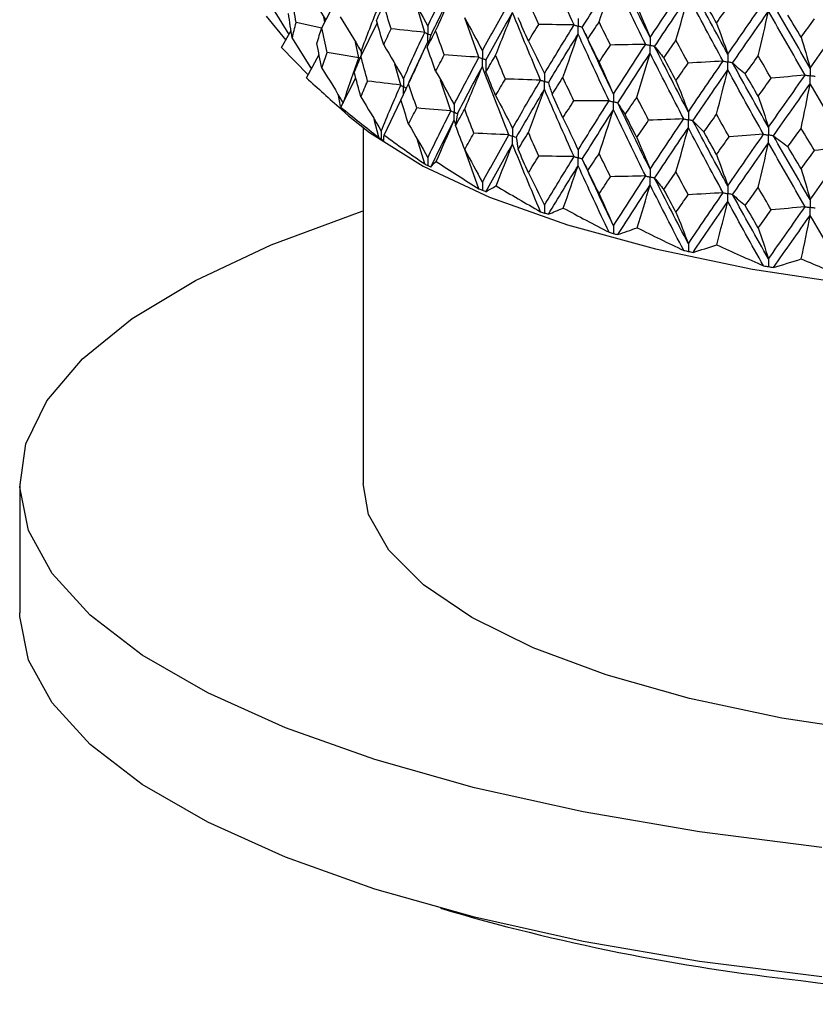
# Paper-space layout '_Dimetric' of a CAD drawing. Header units: millimetres. Extents: x -25 to 126, y -9 to 379.
# Tile 1 of 51: x -25 to -8, y -9 to 13. Entities that reach past the tile are written whole.
import ezdxf

# ---------------------------------------------------------------- set-up
doc = ezdxf.new("R2010")
doc.units = ezdxf.units.MM

psp = doc.layouts.new('_Dimetric')

# ---------------------------------------------------------------- linework, layer by layer
at = {"color": 7, "linetype": 'Continuous', "lineweight": 25}
for p, q in [((-18.752, 13.662), (-18.314, 12.948)), ((-18.402, 12.781), (-18.087, 13.381)), ((-19.491, 13.227), (-19.125, 12.635)), ((-16.156, 12.681), (-16.324, 13.23)), ((-19.618, 13.033), (-19.193, 12.514)), ((-18.338, 12.901), (-18.358, 13.019)), ((-14.973, 12.137), (-15.284, 12.997)), ((-19.284, 12.353), (-19.076, 12.722)), ((-18.404, 12.774), (-18.964, 12.893)), ((-17.551, 12.153), (-17.193, 12.881)), ((-19.05, 12.554), (-18.631, 11.874)), ((-16.432, 11.738), (-16.09, 12.476)), ((-19.284, 12.353), (-18.705, 11.752)), ((-17.594, 12.127), (-17.67, 12.47)), ((-18.739, 11.689), (-18.464, 12.199)), ((-16.681, 11.528), (-16.81, 11.989)), ((-17.989, 11.048), (-17.663, 11.689)), ((-15.586, 10.965), (-15.81, 11.637)), ((-17.993, 11.072), (-18.037, 11.3)), ((-17.042, 10.436), (-16.679, 11.202)), ((-16.628, 11.317), (-16.68, 11.206)), ((-18.045, 11.06), (-17.818, 10.86)), ((-17.937, 10.966), (-17.936, 10.965)), ((-17.162, 10.389), (-17.26, 10.781)), ((-15.48, 10.664), (-15.515, 10.761)), ((-17.5, 10.598), (-17.5, 2.828)), ((-17.108, 10.354), (-17.107, 10.353)), ((-16.157, 9.807), (-16.324, 10.352)), ((-14.974, 9.263), (-15.283, 10.119)), ((-16.092, 9.774), (-16.09, 9.773)), ((-14.899, 9.232), (-14.897, 9.232)), ((-13.544, 8.736), (-13.542, 8.735)), ((-12.039, 8.289), (-12.037, 8.288)), ((-10.403, 7.897), (-10.401, 7.896)), ((-8.653, 7.564), (-8.651, 7.563)), ((-25, 2.828), (-25, 0))]:
    psp.add_line(p, q, dxfattribs=at)
at = {"color": 8, "linetype": 'Continuous', "lineweight": 25}
for p, q in [((-17.545, 12.262), (-17.545, 12.164)), ((-17.569, 12.109), (-17.594, 12.127))]:
    psp.add_line(p, q, dxfattribs=at)
at = {"color": 7, "linetype": 'Continuous', "lineweight": 25, "flags": 128}
for points in [[(-17.818, 10.86), (-17.361, 10.493), (-16.19, 9.76), (-14.741, 9.084), (-13.04, 8.477), (-11.117, 7.949), (-9.003, 7.51), (-6.735, 7.166)], [(-7.489, -5.122), (-10.159, -4.786), (-12.697, -4.35), (-15.069, -3.821), (-17.245, -3.205), (-19.196, -2.51), (-20.896, -1.746), (-22.325, -0.922), (-23.462, -0.05), (-24.293, 0.861), (-24.808, 1.796), (-24.999, 2.746), (-24.864, 3.696), (-24.405, 4.635), (-23.628, 5.551), (-22.543, 6.431), (-21.164, 7.264), (-19.509, 8.039), (-17.6, 8.747), (-17.5, 8.78)], [(-6.187, -2.628), (-8.359, -2.297), (-10.374, -1.869), (-12.197, -1.355), (-13.792, -0.762), (-15.13, -0.103), (-16.187, 0.611), (-16.942, 1.367), (-17.381, 2.149), (-17.5, 2.828)], [(-7.489, -7.951), (-10.159, -7.614), (-12.697, -7.179), (-15.069, -6.649), (-17.245, -6.033), (-19.196, -5.339), (-20.896, -4.575), (-22.325, -3.751), (-23.462, -2.878), (-24.293, -1.968), (-24.808, -1.032), (-24.999, -0.083), (-25, 0)]]:
    psp.add_lwpolyline(points, dxfattribs=at)
at = {"color": 7, "linetype": 'Continuous', "lineweight": 25}
for centre, radius, start, end in [((-2.964, 37.225), 45.53, 253.6051, 263.7154), ((-0.017, 52.26), 60.811, 262.50633, 285.09064)]:
    psp.add_arc(centre, radius, start, end, dxfattribs=at)
for points in [[(-12.896, 12.843), (-13.116, 13.33), (-13.331, 13.821), (-13.542, 14.313)], [(-11.235, 12.567), (-11.475, 13.046), (-11.711, 13.528), (-11.944, 14.012)], [(-16.09, 12.818), (-15.928, 13.158), (-15.76, 13.499), (-15.586, 13.841)], [(-12.717, 12.79), (-12.495, 13.146), (-12.268, 13.505), (-12.037, 13.866)], [(-12.35, 12.909), (-12.244, 13.227), (-12.139, 13.546), (-12.037, 13.866)], [(-11.332, 12.419), (-11.571, 12.899), (-11.806, 13.381), (-12.037, 13.866)], [(-16.508, 13.553), (-16.366, 13.311), (-16.227, 13.066), (-16.09, 12.818)], [(-16.024, 12.614), (-15.86, 12.955), (-15.69, 13.296), (-15.515, 13.637)], [(-15.918, 12.713), (-15.781, 13.02), (-15.647, 13.328), (-15.515, 13.637)], [(-11.235, 12.567), (-10.994, 12.931), (-10.75, 13.298), (-10.502, 13.667)], [(-9.539, 12.204), (-9.796, 12.674), (-10.05, 13.148), (-10.3, 13.623)], [(-18.964, 12.893), (-18.994, 13.073), (-19.023, 13.254), (-19.05, 13.435)], [(-13.667, 12.854), (-13.743, 13.025), (-13.818, 13.196), (-13.893, 13.367)], [(-11.137, 12.373), (-10.896, 12.737), (-10.65, 13.104), (-10.401, 13.474)], [(-10.671, 12.507), (-10.579, 12.828), (-10.489, 13.151), (-10.401, 13.474)], [(-9.643, 12.053), (-9.899, 12.524), (-10.152, 12.998), (-10.401, 13.474)], [(-9.787, 12.885), (-9.878, 13.05), (-9.97, 13.214), (-10.061, 13.379)], [(-17.545, 12.262), (-17.424, 12.595), (-17.296, 12.928), (-17.161, 13.263)], [(-17.21, 12.94), (-17.159, 13.057), (-17.106, 13.173), (-17.053, 13.289)], [(-16.891, 12.758), (-16.946, 12.935), (-17, 13.112), (-17.053, 13.289)], [(-14.898, 12.277), (-14.71, 12.623), (-14.517, 12.97), (-14.32, 13.318)], [(-11.526, 13.258), (-11.427, 13.03), (-11.33, 12.8), (-11.235, 12.567)], [(-9.787, 12.885), (-9.695, 13.015), (-9.603, 13.145), (-9.51, 13.275)], [(-9.539, 12.204), (-9.282, 12.577), (-9.022, 12.952), (-8.758, 13.33)], [(-9.435, 12.013), (-9.177, 12.387), (-8.915, 12.763), (-8.651, 13.141)], [(-8.876, 12.165), (-8.799, 12.49), (-8.724, 12.815), (-8.651, 13.141)], [(-7.849, 11.747), (-8.119, 12.209), (-8.386, 12.674), (-8.651, 13.141)], [(-7.739, 11.902), (-8.01, 12.363), (-8.278, 12.828), (-8.544, 13.294)], [(-19.05, 12.554), (-19.078, 12.734), (-19.105, 12.915), (-19.132, 13.096)], [(-18.001, 13.02), (-17.846, 12.77), (-17.694, 12.517), (-17.545, 12.262)], [(-17.053, 12.408), (-17.106, 12.585), (-17.159, 12.763), (-17.21, 12.94)], [(-15.284, 12.998), (-15.153, 12.76), (-15.024, 12.52), (-14.898, 12.277)], [(-14.821, 12.075), (-14.632, 12.422), (-14.438, 12.769), (-14.239, 13.118)], [(-14.609, 12.18), (-14.483, 12.491), (-14.36, 12.804), (-14.239, 13.118)], [(-13.627, 11.637), (-13.836, 12.13), (-14.04, 12.623), (-14.239, 13.118)], [(-13.893, 12.488), (-13.968, 12.66), (-14.043, 12.831), (-14.116, 13.002)], [(-12.595, 12.536), (-12.514, 12.66), (-12.432, 12.784), (-12.35, 12.909)], [(-12.101, 12.404), (-12.185, 12.572), (-12.268, 12.74), (-12.35, 12.909)], [(-7.94, 12.576), (-8.037, 12.737), (-8.133, 12.898), (-8.229, 13.06)], [(-7.94, 12.576), (-7.843, 12.709), (-7.746, 12.842), (-7.649, 12.975)], [(-7.739, 11.902), (-7.468, 12.284), (-7.194, 12.669), (-6.918, 13.056)], [(-19.05, 12.554), (-19.023, 12.667), (-18.994, 12.78), (-18.964, 12.893)], [(-18.514, 12.439), (-18.477, 12.553), (-18.44, 12.667), (-18.402, 12.781)], [(-18.284, 12.242), (-18.324, 12.421), (-18.363, 12.601), (-18.402, 12.781)], [(-17.053, 12.408), (-17, 12.525), (-16.946, 12.641), (-16.891, 12.758)], [(-16.156, 12.681), (-16.401, 12.706), (-16.647, 12.732), (-16.891, 12.758)], [(-16.104, 12.358), (-16.042, 12.477), (-15.981, 12.595), (-15.918, 12.713)], [(-15.729, 12.188), (-15.792, 12.363), (-15.856, 12.538), (-15.918, 12.713)], [(-13.893, 12.488), (-13.818, 12.61), (-13.743, 12.732), (-13.667, 12.854)], [(-12.896, 12.843), (-13.153, 12.846), (-13.41, 12.85), (-13.667, 12.854)], [(-13.542, 11.78), (-13.331, 12.133), (-13.116, 12.487), (-12.896, 12.843)], [(-12.717, 12.79), (-12.679, 12.705), (-12.638, 12.62), (-12.595, 12.536)], [(-12.037, 11.333), (-12.268, 11.818), (-12.495, 12.303), (-12.717, 12.79)], [(-9.787, 12.885), (-9.703, 12.661), (-9.62, 12.434), (-9.539, 12.204)], [(-16.621, 11.665), (-16.472, 12.002), (-16.317, 12.341), (-16.156, 12.681)], [(-16.508, 11.558), (-16.366, 11.863), (-16.227, 12.169), (-16.09, 12.476)], [(-16.024, 12.614), (-16.053, 12.529), (-16.079, 12.444), (-16.104, 12.358)], [(-13.893, 12.488), (-13.774, 12.255), (-13.656, 12.019), (-13.542, 11.78)], [(-13.456, 11.581), (-13.244, 11.935), (-13.028, 12.289), (-12.807, 12.645)], [(-13.14, 11.695), (-13.027, 12.011), (-12.916, 12.328), (-12.807, 12.645)], [(-12.131, 11.187), (-12.361, 11.672), (-12.586, 12.158), (-12.807, 12.645)], [(-12.35, 12.03), (-12.432, 12.198), (-12.514, 12.367), (-12.595, 12.536)], [(-10.936, 12.125), (-10.848, 12.252), (-10.76, 12.379), (-10.671, 12.507)], [(-10.404, 12.011), (-10.493, 12.176), (-10.582, 12.341), (-10.671, 12.507)], [(-7.94, 12.576), (-7.872, 12.354), (-7.805, 12.129), (-7.739, 11.902)], [(-18.402, 11.899), (-18.44, 12.079), (-18.477, 12.259), (-18.514, 12.439)], [(-17.053, 12.408), (-16.906, 12.163), (-16.762, 11.915), (-16.621, 11.665)], [(-15.918, 11.832), (-15.981, 12.007), (-16.042, 12.183), (-16.104, 12.358)], [(-12.35, 12.03), (-12.268, 12.154), (-12.185, 12.279), (-12.101, 12.404)], [(-11.332, 12.419), (-11.588, 12.414), (-11.845, 12.408), (-12.101, 12.404)], [(-12.037, 11.333), (-11.806, 11.694), (-11.571, 12.056), (-11.332, 12.419)], [(-11.137, 12.373), (-11.072, 12.29), (-11.005, 12.207), (-10.936, 12.125)], [(-10.401, 10.941), (-10.65, 11.417), (-10.896, 11.894), (-11.137, 12.373)], [(-18.402, 11.899), (-18.363, 12.013), (-18.324, 12.128), (-18.284, 12.242)], [(-17.594, 12.127), (-17.825, 12.165), (-18.055, 12.203), (-18.284, 12.242)], [(-17.936, 11.134), (-17.828, 11.463), (-17.714, 11.795), (-17.594, 12.127)], [(-17.694, 11.806), (-17.647, 11.922), (-17.599, 12.037), (-17.551, 12.153)], [(-17.403, 11.618), (-17.453, 11.796), (-17.503, 11.975), (-17.551, 12.153)], [(-15.918, 11.832), (-15.856, 11.951), (-15.792, 12.069), (-15.729, 12.188)], [(-14.973, 12.137), (-15.225, 12.153), (-15.477, 12.17), (-15.729, 12.188)], [(-15.515, 11.104), (-15.34, 11.447), (-15.159, 11.791), (-14.973, 12.137)], [(-14.821, 12.075), (-14.823, 11.99), (-14.823, 11.904), (-14.82, 11.818)], [(-14.82, 11.818), (-14.75, 11.939), (-14.68, 12.059), (-14.609, 12.18)], [(-14.394, 11.662), (-14.466, 11.834), (-14.538, 12.007), (-14.609, 12.18)], [(-11.944, 11.137), (-11.711, 11.499), (-11.475, 11.861), (-11.235, 12.225)], [(-11.526, 11.264), (-11.427, 11.584), (-11.33, 11.904), (-11.235, 12.225)], [(-10.502, 10.792), (-10.75, 11.269), (-10.994, 11.746), (-11.235, 12.225)], [(-10.671, 11.628), (-10.76, 11.793), (-10.848, 11.959), (-10.936, 12.125)], [(-9.643, 12.053), (-9.896, 12.038), (-10.15, 12.024), (-10.404, 12.011)], [(-10.401, 10.941), (-10.152, 11.311), (-9.899, 11.681), (-9.643, 12.053)], [(-9.157, 11.774), (-9.064, 11.904), (-8.97, 12.035), (-8.876, 12.165)], [(-8.592, 11.679), (-8.687, 11.841), (-8.781, 12.003), (-8.876, 12.165)], [(-18.402, 11.899), (-18.243, 11.646), (-18.088, 11.391), (-17.936, 11.134)], [(-15.918, 11.832), (-15.781, 11.592), (-15.647, 11.349), (-15.515, 11.104)], [(-15.444, 10.9), (-15.267, 11.244), (-15.085, 11.589), (-14.898, 11.935)], [(-15.284, 11.002), (-15.153, 11.312), (-15.024, 11.623), (-14.898, 11.935)], [(-14.319, 10.442), (-14.517, 10.938), (-14.71, 11.436), (-14.898, 11.935)], [(-12.35, 12.03), (-12.244, 11.8), (-12.139, 11.568), (-12.037, 11.333)], [(-10.671, 11.628), (-10.582, 11.755), (-10.493, 11.883), (-10.404, 12.011)], [(-10.3, 10.749), (-10.05, 11.119), (-9.796, 11.49), (-9.539, 11.862)], [(-9.787, 10.892), (-9.703, 11.215), (-9.62, 11.538), (-9.539, 11.862)], [(-8.758, 10.456), (-9.022, 10.923), (-9.282, 11.392), (-9.539, 11.862)], [(-9.435, 12.013), (-9.344, 11.933), (-9.252, 11.853), (-9.157, 11.774)], [(-8.651, 10.609), (-8.915, 11.076), (-9.177, 11.544), (-9.435, 12.013)], [(-18.739, 11.689), (-18.491, 11.458), (-18.238, 11.23), (-17.98, 11.003)], [(-17.551, 11.271), (-17.599, 11.449), (-17.647, 11.628), (-17.694, 11.806)], [(-17.551, 11.271), (-17.503, 11.387), (-17.453, 11.503), (-17.403, 11.618)], [(-16.681, 11.528), (-16.923, 11.558), (-17.164, 11.588), (-17.403, 11.618)], [(-14.609, 11.299), (-14.68, 11.472), (-14.75, 11.645), (-14.82, 11.818)], [(-14.609, 11.299), (-14.538, 11.42), (-14.466, 11.541), (-14.394, 11.662)], [(-13.627, 11.637), (-13.882, 11.645), (-14.138, 11.653), (-14.394, 11.662)], [(-14.239, 10.584), (-14.04, 10.933), (-13.836, 11.285), (-13.627, 11.637)], [(-13.374, 11.326), (-13.297, 11.449), (-13.218, 11.572), (-13.14, 11.695)], [(-12.901, 11.185), (-12.981, 11.355), (-13.061, 11.525), (-13.14, 11.695)], [(-10.671, 11.628), (-10.579, 11.402), (-10.489, 11.173), (-10.401, 10.941)], [(-8.876, 11.286), (-8.97, 11.449), (-9.064, 11.611), (-9.157, 11.774)], [(-8.876, 11.286), (-8.781, 11.417), (-8.687, 11.548), (-8.592, 11.679)], [(-8.651, 10.609), (-8.386, 10.987), (-8.119, 11.366), (-7.849, 11.747)], [(-7.849, 11.747), (-8.096, 11.724), (-8.344, 11.701), (-8.592, 11.679)], [(-17.107, 10.522), (-16.971, 10.856), (-16.829, 11.191), (-16.681, 11.528)], [(-16.68, 11.206), (-16.623, 11.323), (-16.566, 11.44), (-16.508, 11.558)], [(-16.332, 11.029), (-16.391, 11.205), (-16.45, 11.381), (-16.508, 11.558)], [(-14.158, 10.383), (-13.958, 10.733), (-13.752, 11.085), (-13.542, 11.438)], [(-13.893, 10.493), (-13.774, 10.807), (-13.657, 11.122), (-13.542, 11.438)], [(-12.896, 9.967), (-13.116, 10.456), (-13.331, 10.946), (-13.542, 11.438)], [(-13.456, 11.581), (-13.431, 11.496), (-13.404, 11.411), (-13.374, 11.326)], [(-8.544, 10.42), (-8.278, 10.799), (-8.01, 11.179), (-7.739, 11.56)], [(-7.94, 10.582), (-7.872, 10.908), (-7.805, 11.234), (-7.739, 11.56)], [(-6.918, 10.182), (-7.194, 10.64), (-7.468, 11.099), (-7.739, 11.56)], [(-17.551, 11.271), (-17.4, 11.024), (-17.252, 10.774), (-17.107, 10.522)], [(-16.508, 10.676), (-16.566, 10.853), (-16.623, 11.029), (-16.68, 11.206)], [(-14.609, 11.299), (-14.483, 11.063), (-14.36, 10.825), (-14.239, 10.584)], [(-13.14, 10.814), (-13.218, 10.984), (-13.297, 11.155), (-13.374, 11.326)], [(-13.14, 10.814), (-13.061, 10.937), (-12.981, 11.061), (-12.901, 11.185)], [(-12.131, 11.187), (-12.387, 11.186), (-12.644, 11.185), (-12.901, 11.185)], [(-12.807, 10.111), (-12.586, 10.468), (-12.36, 10.827), (-12.131, 11.187)], [(-11.782, 10.886), (-11.697, 11.012), (-11.612, 11.138), (-11.526, 11.264)], [(-11.268, 10.763), (-11.354, 10.93), (-11.441, 11.097), (-11.526, 11.264)], [(-8.876, 11.286), (-8.799, 11.063), (-8.724, 10.837), (-8.651, 10.609)], [(-17.891, 10.928), (-17.931, 10.967), (-17.964, 11.007), (-17.989, 11.048)], [(-17.989, 11.048), (-17.718, 10.826), (-17.442, 10.606), (-17.162, 10.389)], [(-16.508, 10.676), (-16.45, 10.794), (-16.391, 10.911), (-16.332, 11.029)], [(-15.586, 10.965), (-15.835, 10.986), (-16.084, 11.007), (-16.332, 11.029)], [(-15.483, 10.644), (-15.418, 10.763), (-15.351, 10.883), (-15.284, 11.002)], [(-15.082, 10.48), (-15.15, 10.654), (-15.218, 10.828), (-15.284, 11.002)], [(-12.717, 9.914), (-12.495, 10.271), (-12.268, 10.631), (-12.037, 10.991)], [(-12.35, 10.034), (-12.244, 10.352), (-12.139, 10.671), (-12.037, 10.991)], [(-11.332, 9.544), (-11.571, 10.024), (-11.806, 10.507), (-12.037, 10.991)], [(-11.944, 11.137), (-11.892, 11.054), (-11.838, 10.97), (-11.782, 10.886)], [(-11.235, 9.691), (-11.475, 10.172), (-11.711, 10.654), (-11.944, 11.137)], [(-16.09, 9.942), (-15.928, 10.281), (-15.76, 10.622), (-15.586, 10.965)], [(-16.023, 9.739), (-15.86, 10.078), (-15.69, 10.419), (-15.515, 10.761)], [(-15.907, 9.86), (-15.774, 10.159), (-15.643, 10.46), (-15.515, 10.761)], [(-15.444, 10.9), (-15.459, 10.815), (-15.472, 10.729), (-15.483, 10.644)], [(-13.14, 10.814), (-13.027, 10.582), (-12.916, 10.348), (-12.807, 10.111)], [(-11.526, 10.383), (-11.612, 10.551), (-11.697, 10.718), (-11.782, 10.886)], [(-11.526, 10.383), (-11.441, 10.509), (-11.354, 10.636), (-11.268, 10.763)], [(-10.502, 10.792), (-10.757, 10.782), (-11.012, 10.772), (-11.268, 10.763)], [(-11.235, 9.691), (-10.994, 10.056), (-10.75, 10.423), (-10.502, 10.792)], [(-10.061, 10.505), (-9.97, 10.634), (-9.878, 10.763), (-9.787, 10.892)], [(-9.51, 10.4), (-9.603, 10.564), (-9.695, 10.728), (-9.787, 10.892)], [(-16.508, 10.676), (-16.366, 10.434), (-16.227, 10.189), (-16.09, 9.942)], [(-15.284, 10.121), (-15.351, 10.295), (-15.417, 10.469), (-15.483, 10.644)], [(-11.137, 9.497), (-10.896, 9.863), (-10.65, 10.23), (-10.401, 10.599)], [(-10.671, 9.632), (-10.579, 9.954), (-10.489, 10.276), (-10.401, 10.599)], [(-9.643, 9.177), (-9.899, 9.649), (-10.152, 10.124), (-10.401, 10.599)], [(-10.3, 10.749), (-10.222, 10.667), (-10.143, 10.586), (-10.061, 10.505)], [(-9.539, 9.328), (-9.796, 9.8), (-10.05, 10.274), (-10.3, 10.749)], [(-8.229, 10.185), (-8.133, 10.317), (-8.037, 10.45), (-7.94, 10.582)], [(-7.649, 10.1), (-7.746, 10.261), (-7.843, 10.421), (-7.94, 10.582)], [(-17.051, 10.317), (-17.055, 10.356), (-17.052, 10.396), (-17.042, 10.436)], [(-17.042, 10.436), (-16.75, 10.224), (-16.455, 10.014), (-16.157, 9.807)], [(-15.284, 10.121), (-15.218, 10.241), (-15.15, 10.36), (-15.082, 10.48)], [(-14.319, 10.442), (-14.574, 10.454), (-14.828, 10.467), (-15.082, 10.48)], [(-14.898, 9.401), (-14.71, 9.746), (-14.517, 10.093), (-14.319, 10.442)], [(-14.158, 10.383), (-14.147, 10.298), (-14.133, 10.212), (-14.117, 10.127)], [(-14.117, 10.127), (-14.043, 10.249), (-13.968, 10.371), (-13.893, 10.493)], [(-13.666, 9.978), (-13.743, 10.149), (-13.818, 10.321), (-13.893, 10.493)], [(-11.526, 10.383), (-11.427, 10.155), (-11.33, 9.925), (-11.235, 9.691)], [(-9.787, 10.011), (-9.878, 10.175), (-9.97, 10.34), (-10.061, 10.505)], [(-9.787, 10.011), (-9.695, 10.14), (-9.603, 10.27), (-9.51, 10.4)], [(-9.539, 9.328), (-9.282, 9.702), (-9.021, 10.078), (-8.758, 10.456)], [(-8.758, 10.456), (-9.008, 10.436), (-9.259, 10.418), (-9.51, 10.4)], [(-8.544, 10.42), (-8.441, 10.341), (-8.336, 10.263), (-8.229, 10.185)], [(-7.739, 9.027), (-8.01, 9.489), (-8.278, 9.953), (-8.544, 10.42)], [(-15.284, 10.121), (-15.153, 9.883), (-15.024, 9.643), (-14.898, 9.401)], [(-14.82, 9.201), (-14.632, 9.545), (-14.438, 9.893), (-14.239, 10.242)], [(-14.599, 9.327), (-14.477, 9.631), (-14.357, 9.936), (-14.239, 10.242)], [(-13.628, 8.764), (-13.836, 9.254), (-14.04, 9.747), (-14.239, 10.242)], [(-13.893, 9.611), (-13.968, 9.783), (-14.043, 9.955), (-14.117, 10.127)], [(-9.435, 9.138), (-9.177, 9.512), (-8.915, 9.888), (-8.651, 10.266)], [(-8.876, 9.291), (-8.799, 9.615), (-8.724, 9.94), (-8.651, 10.266)], [(-7.849, 8.872), (-8.119, 9.334), (-8.386, 9.8), (-8.651, 10.266)], [(-7.94, 9.701), (-8.037, 9.862), (-8.133, 10.024), (-8.229, 10.185)], [(-7.739, 9.027), (-7.468, 9.41), (-7.194, 9.795), (-6.918, 10.182)], [(-6.918, 10.182), (-7.161, 10.154), (-7.405, 10.127), (-7.649, 10.1)], [(-13.893, 9.611), (-13.818, 9.733), (-13.743, 9.856), (-13.666, 9.978)], [(-12.896, 9.967), (-13.153, 9.97), (-13.41, 9.974), (-13.666, 9.978)], [(-13.542, 8.904), (-13.331, 9.256), (-13.116, 9.61), (-12.896, 9.967)], [(-12.717, 9.914), (-12.679, 9.829), (-12.638, 9.745), (-12.595, 9.66)], [(-12.037, 8.457), (-12.268, 8.94), (-12.495, 9.426), (-12.717, 9.914)], [(-12.595, 9.66), (-12.514, 9.785), (-12.432, 9.909), (-12.35, 10.034)], [(-12.101, 9.528), (-12.184, 9.697), (-12.267, 9.865), (-12.35, 10.034)], [(-9.787, 10.011), (-9.703, 9.786), (-9.62, 9.559), (-9.539, 9.328)], [(-7.94, 9.701), (-7.843, 9.834), (-7.746, 9.967), (-7.649, 10.1)], [(-16.023, 9.739), (-15.992, 9.779), (-15.953, 9.819), (-15.907, 9.86)], [(-15.907, 9.86), (-15.599, 9.659), (-15.288, 9.46), (-14.974, 9.263)], [(-13.455, 8.707), (-13.244, 9.058), (-13.028, 9.413), (-12.807, 9.769)], [(-13.131, 8.843), (-13.021, 9.151), (-12.913, 9.459), (-12.807, 9.769)], [(-12.132, 8.314), (-12.361, 8.796), (-12.586, 9.282), (-12.807, 9.769)], [(-7.94, 9.701), (-7.872, 9.479), (-7.805, 9.254), (-7.739, 9.027)], [(-13.893, 9.611), (-13.774, 9.378), (-13.657, 9.142), (-13.542, 8.904)], [(-12.35, 9.153), (-12.432, 9.322), (-12.514, 9.491), (-12.595, 9.66)], [(-12.35, 9.153), (-12.267, 9.278), (-12.184, 9.403), (-12.101, 9.528)], [(-11.332, 9.544), (-11.588, 9.538), (-11.844, 9.533), (-12.101, 9.528)], [(-12.037, 8.457), (-11.806, 8.817), (-11.571, 9.179), (-11.332, 9.544)], [(-11.137, 9.497), (-11.072, 9.414), (-11.005, 9.332), (-10.936, 9.249)], [(-10.401, 8.065), (-10.65, 8.54), (-10.895, 9.017), (-11.137, 9.497)], [(-10.936, 9.249), (-10.848, 9.376), (-10.76, 9.504), (-10.671, 9.632)], [(-10.403, 9.135), (-10.493, 9.3), (-10.582, 9.466), (-10.671, 9.632)], [(-14.82, 9.201), (-14.754, 9.242), (-14.68, 9.284), (-14.599, 9.327)], [(-14.599, 9.327), (-14.278, 9.137), (-13.954, 8.949), (-13.628, 8.764)], [(-11.942, 8.263), (-11.711, 8.622), (-11.475, 8.985), (-11.235, 9.349)], [(-11.519, 8.412), (-11.422, 8.724), (-11.327, 9.036), (-11.235, 9.349)], [(-10.503, 7.918), (-10.75, 8.392), (-10.994, 8.87), (-11.235, 9.349)], [(-10.671, 8.751), (-10.76, 8.917), (-10.848, 9.083), (-10.936, 9.249)], [(-9.157, 8.898), (-9.064, 9.029), (-8.97, 9.16), (-8.876, 9.291)], [(-8.591, 8.803), (-8.686, 8.965), (-8.781, 9.128), (-8.876, 9.291)], [(-12.35, 9.153), (-12.244, 8.923), (-12.139, 8.691), (-12.037, 8.457)], [(-10.671, 8.751), (-10.582, 8.878), (-10.493, 9.007), (-10.403, 9.135)], [(-9.643, 9.177), (-9.896, 9.162), (-10.149, 9.148), (-10.403, 9.135)], [(-10.401, 8.065), (-10.152, 8.433), (-9.899, 8.804), (-9.643, 9.177)], [(-9.435, 9.138), (-9.344, 9.058), (-9.252, 8.978), (-9.157, 8.898)], [(-8.651, 7.732), (-8.915, 8.198), (-9.177, 8.667), (-9.435, 9.138)], [(-13.455, 8.707), (-13.354, 8.751), (-13.246, 8.796), (-13.131, 8.843)], [(-13.131, 8.843), (-12.799, 8.664), (-12.466, 8.487), (-12.132, 8.314)], [(-10.299, 7.874), (-10.049, 8.242), (-9.796, 8.613), (-9.539, 8.986)], [(-9.78, 8.04), (-9.698, 8.355), (-9.618, 8.67), (-9.539, 8.986)], [(-8.759, 7.582), (-9.022, 8.047), (-9.282, 8.515), (-9.539, 8.986)], [(-8.876, 8.409), (-8.97, 8.572), (-9.064, 8.735), (-9.157, 8.898)], [(-8.651, 7.732), (-8.387, 8.109), (-8.119, 8.489), (-7.849, 8.872)], [(-7.849, 8.872), (-8.096, 8.848), (-8.343, 8.825), (-8.591, 8.803)], [(-10.671, 8.751), (-10.579, 8.525), (-10.489, 8.296), (-10.401, 8.065)], [(-8.876, 8.409), (-8.781, 8.54), (-8.686, 8.672), (-8.591, 8.803)], [(-8.542, 7.545), (-8.278, 7.922), (-8.01, 8.302), (-7.739, 8.684)], [(-7.935, 7.731), (-7.868, 8.048), (-7.803, 8.366), (-7.739, 8.684)], [(-6.919, 7.308), (-7.195, 7.764), (-7.468, 8.223), (-7.739, 8.684)], [(-11.942, 8.263), (-11.808, 8.311), (-11.666, 8.361), (-11.519, 8.412)], [(-11.519, 8.412), (-11.181, 8.245), (-10.842, 8.08), (-10.503, 7.918)], [(-8.876, 8.409), (-8.799, 8.186), (-8.724, 7.961), (-8.651, 7.732)], [(-10.299, 7.874), (-10.132, 7.928), (-9.959, 7.983), (-9.78, 8.04)], [(-9.78, 8.04), (-9.44, 7.884), (-9.1, 7.732), (-8.759, 7.582)], [(-8.542, 7.545), (-8.346, 7.605), (-8.143, 7.667), (-7.935, 7.731)], [(-7.935, 7.731), (-7.596, 7.587), (-7.257, 7.446), (-6.919, 7.308)]]:
    psp.add_open_spline(points, degree=3, dxfattribs=at)
for points, knots in [([(-12.807, 12.987), (-12.807, 12.941), (-12.807, 12.895), (-12.807, 12.849), (-12.807, 12.838), (-12.807, 12.827), (-12.807, 12.816)], [0, 0, 0, 0, 0.0001465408, 0.0001465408, 0.0001465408, 0.0001812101, 0.0001812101, 0.0001812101, 0.0001812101]), ([(-16.09, 12.818), (-16.09, 12.772), (-16.09, 12.726), (-16.09, 12.68), (-16.09, 12.669), (-16.09, 12.658), (-16.09, 12.647)], [0, 0, 0, 0, 0.0001467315, 0.0001467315, 0.0001467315, 0.0001814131, 0.0001814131, 0.0001814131, 0.0001814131]), ([(-12.896, 12.843), (-12.875, 12.836), (-12.854, 12.83), (-12.833, 12.824), (-12.824, 12.821), (-12.816, 12.819), (-12.807, 12.816)], [0, 0, 0, 0, 0.0000852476, 0.0000852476, 0.0000852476, 0.0001199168, 0.0001199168, 0.0001199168, 0.0001199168]), ([(-12.717, 12.79), (-12.739, 12.796), (-12.76, 12.802), (-12.781, 12.808), (-12.79, 12.811), (-12.798, 12.813), (-12.807, 12.816)], [0, 0, 0, 0, 0.0000852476, 0.0000852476, 0.0000852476, 0.0001199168, 0.0001199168, 0.0001199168, 0.0001199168]), ([(-12.807, 12.645), (-12.807, 12.691), (-12.807, 12.737), (-12.807, 12.783), (-12.807, 12.794), (-12.807, 12.805), (-12.807, 12.816)], [0, 0, 0, 0, 0.000146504, 0.000146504, 0.000146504, 0.0001811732, 0.0001811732, 0.0001811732, 0.0001811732]), ([(-16.156, 12.681), (-16.14, 12.673), (-16.125, 12.665), (-16.109, 12.657), (-16.103, 12.654), (-16.097, 12.651), (-16.09, 12.647)], [0, 0, 0, 0, 0.0000851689, 0.0000851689, 0.0000851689, 0.0001198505, 0.0001198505, 0.0001198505, 0.0001198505]), ([(-16.024, 12.614), (-16.04, 12.622), (-16.056, 12.63), (-16.071, 12.638), (-16.077, 12.641), (-16.084, 12.644), (-16.09, 12.647)], [0, 0, 0, 0, 0.0000851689, 0.0000851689, 0.0000851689, 0.0001198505, 0.0001198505, 0.0001198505, 0.0001198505]), ([(-16.09, 12.476), (-16.09, 12.522), (-16.09, 12.569), (-16.09, 12.615), (-16.09, 12.626), (-16.09, 12.636), (-16.09, 12.647)], [0, 0, 0, 0, 0.0001467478, 0.0001467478, 0.0001467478, 0.0001814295, 0.0001814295, 0.0001814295, 0.0001814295]), ([(-11.235, 12.567), (-11.235, 12.521), (-11.234, 12.475), (-11.234, 12.429), (-11.234, 12.418), (-11.234, 12.407), (-11.234, 12.396)], [0, 0, 0, 0, 0.0001465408, 0.0001465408, 0.0001465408, 0.0001812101, 0.0001812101, 0.0001812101, 0.0001812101]), ([(-14.898, 12.277), (-14.898, 12.231), (-14.897, 12.185), (-14.897, 12.139), (-14.897, 12.128), (-14.897, 12.117), (-14.897, 12.106)], [0, 0, 0, 0, 0.0001467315, 0.0001467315, 0.0001467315, 0.0001814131, 0.0001814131, 0.0001814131, 0.0001814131]), ([(-11.332, 12.419), (-11.309, 12.414), (-11.286, 12.408), (-11.263, 12.403), (-11.253, 12.401), (-11.244, 12.398), (-11.234, 12.396)], [0, 0, 0, 0, 0.0000852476, 0.0000852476, 0.0000852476, 0.0001199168, 0.0001199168, 0.0001199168, 0.0001199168]), ([(-11.235, 12.225), (-11.235, 12.271), (-11.234, 12.317), (-11.234, 12.363), (-11.234, 12.374), (-11.234, 12.385), (-11.234, 12.396)], [0, 0, 0, 0, 0.000146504, 0.000146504, 0.000146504, 0.0001811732, 0.0001811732, 0.0001811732, 0.0001811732]), ([(-11.137, 12.373), (-11.16, 12.378), (-11.183, 12.384), (-11.206, 12.389), (-11.216, 12.392), (-11.225, 12.394), (-11.234, 12.396)], [0, 0, 0, 0, 0.0000852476, 0.0000852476, 0.0000852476, 0.0001199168, 0.0001199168, 0.0001199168, 0.0001199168]), ([(-14.973, 12.137), (-14.955, 12.13), (-14.937, 12.122), (-14.919, 12.115), (-14.912, 12.112), (-14.905, 12.109), (-14.897, 12.106)], [0, 0, 0, 0, 0.0000851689, 0.0000851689, 0.0000851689, 0.0001198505, 0.0001198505, 0.0001198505, 0.0001198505]), ([(-14.898, 11.935), (-14.898, 11.981), (-14.897, 12.027), (-14.897, 12.073), (-14.897, 12.084), (-14.897, 12.095), (-14.897, 12.106)], [0, 0, 0, 0, 0.0001467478, 0.0001467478, 0.0001467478, 0.0001814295, 0.0001814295, 0.0001814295, 0.0001814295]), ([(-14.821, 12.075), (-14.839, 12.082), (-14.857, 12.09), (-14.875, 12.097), (-14.883, 12.1), (-14.89, 12.103), (-14.897, 12.106)], [0, 0, 0, 0, 0.0000851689, 0.0000851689, 0.0000851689, 0.0001198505, 0.0001198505, 0.0001198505, 0.0001198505]), ([(-9.643, 12.053), (-9.618, 12.048), (-9.594, 12.044), (-9.569, 12.039), (-9.559, 12.037), (-9.549, 12.035), (-9.539, 12.033)], [0, 0, 0, 0, 0.0000852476, 0.0000852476, 0.0000852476, 0.0001199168, 0.0001199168, 0.0001199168, 0.0001199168]), ([(-9.539, 12.204), (-9.539, 12.158), (-9.539, 12.112), (-9.539, 12.066), (-9.539, 12.055), (-9.539, 12.044), (-9.539, 12.033)], [0, 0, 0, 0, 0.0001465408, 0.0001465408, 0.0001465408, 0.0001812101, 0.0001812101, 0.0001812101, 0.0001812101]), ([(-9.435, 12.013), (-9.459, 12.018), (-9.484, 12.023), (-9.509, 12.027), (-9.519, 12.029), (-9.529, 12.031), (-9.539, 12.033)], [0, 0, 0, 0, 0.0000852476, 0.0000852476, 0.0000852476, 0.0001199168, 0.0001199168, 0.0001199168, 0.0001199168]), ([(-9.539, 11.862), (-9.539, 11.908), (-9.539, 11.954), (-9.539, 12), (-9.539, 12.011), (-9.539, 12.022), (-9.539, 12.033)], [0, 0, 0, 0, 0.000146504, 0.000146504, 0.000146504, 0.0001811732, 0.0001811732, 0.0001811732, 0.0001811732]), ([(-7.739, 11.902), (-7.739, 11.856), (-7.739, 11.81), (-7.739, 11.764), (-7.739, 11.753), (-7.739, 11.742), (-7.739, 11.731)], [0, 0, 0, 0, 0.0001465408, 0.0001465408, 0.0001465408, 0.0001812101, 0.0001812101, 0.0001812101, 0.0001812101]), ([(-16.43, 11.75), (-16.486, 11.627), (-16.552, 11.483), (-16.619, 11.339), (-16.629, 11.317)], [0, 0, 0, 0, 0.8505472, 1, 1, 1, 1]), ([(-16.621, 11.665), (-16.621, 11.619), (-16.621, 11.573), (-16.621, 11.527), (-16.621, 11.516), (-16.621, 11.505), (-16.621, 11.494)], [0, 0, 0, 0, 0.0001467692, 0.0001467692, 0.0001467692, 0.0001814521, 0.0001814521, 0.0001814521, 0.0001814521]), ([(-13.627, 11.637), (-13.606, 11.631), (-13.586, 11.624), (-13.566, 11.617), (-13.558, 11.615), (-13.55, 11.612), (-13.542, 11.609)], [0, 0, 0, 0, 0.0000851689, 0.0000851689, 0.0000851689, 0.0001198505, 0.0001198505, 0.0001198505, 0.0001198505]), ([(-13.542, 11.78), (-13.542, 11.734), (-13.542, 11.688), (-13.542, 11.642), (-13.542, 11.631), (-13.542, 11.62), (-13.542, 11.609)], [0, 0, 0, 0, 0.0001467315, 0.0001467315, 0.0001467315, 0.0001814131, 0.0001814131, 0.0001814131, 0.0001814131]), ([(-7.849, 11.747), (-7.823, 11.744), (-7.797, 11.74), (-7.771, 11.736), (-7.76, 11.734), (-7.75, 11.733), (-7.739, 11.731)], [0, 0, 0, 0, 0.0000852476, 0.0000852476, 0.0000852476, 0.0001199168, 0.0001199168, 0.0001199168, 0.0001199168]), ([(-7.629, 11.715), (-7.655, 11.719), (-7.681, 11.723), (-7.707, 11.727), (-7.718, 11.728), (-7.728, 11.73), (-7.739, 11.731)], [0, 0, 0, 0, 0.0000852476, 0.0000852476, 0.0000852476, 0.0001199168, 0.0001199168, 0.0001199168, 0.0001199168]), ([(-7.739, 11.56), (-7.739, 11.607), (-7.739, 11.653), (-7.739, 11.699), (-7.739, 11.71), (-7.739, 11.72), (-7.739, 11.731)], [0, 0, 0, 0, 0.000146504, 0.000146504, 0.000146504, 0.0001811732, 0.0001811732, 0.0001811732, 0.0001811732]), ([(-16.681, 11.528), (-16.667, 11.52), (-16.653, 11.512), (-16.639, 11.504), (-16.633, 11.501), (-16.627, 11.497), (-16.621, 11.494)], [0, 0, 0, 0, 0.0000851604, 0.0000851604, 0.0000851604, 0.0001198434, 0.0001198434, 0.0001198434, 0.0001198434]), ([(-13.542, 11.438), (-13.542, 11.484), (-13.542, 11.53), (-13.542, 11.577), (-13.542, 11.587), (-13.542, 11.598), (-13.542, 11.609)], [0, 0, 0, 0, 0.0001467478, 0.0001467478, 0.0001467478, 0.0001814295, 0.0001814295, 0.0001814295, 0.0001814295]), ([(-13.456, 11.581), (-13.476, 11.588), (-13.497, 11.594), (-13.517, 11.601), (-13.525, 11.604), (-13.533, 11.607), (-13.542, 11.609)], [0, 0, 0, 0, 0.0000851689, 0.0000851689, 0.0000851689, 0.0001198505, 0.0001198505, 0.0001198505, 0.0001198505]), ([(-12.131, 11.187), (-12.108, 11.181), (-12.086, 11.176), (-12.064, 11.17), (-12.055, 11.167), (-12.046, 11.165), (-12.037, 11.162)], [0, 0, 0, 0, 0.0000851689, 0.0000851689, 0.0000851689, 0.0001198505, 0.0001198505, 0.0001198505, 0.0001198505]), ([(-12.037, 11.333), (-12.037, 11.287), (-12.037, 11.241), (-12.037, 11.195), (-12.037, 11.184), (-12.037, 11.173), (-12.037, 11.162)], [0, 0, 0, 0, 0.0001467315, 0.0001467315, 0.0001467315, 0.0001814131, 0.0001814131, 0.0001814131, 0.0001814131]), ([(-17.98, 11.003), (-17.972, 10.996), (-17.965, 10.99), (-17.957, 10.984), (-17.95, 10.978), (-17.944, 10.972), (-17.937, 10.966)], [0, 0, 0, 0, 0.0000621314, 0.0000621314, 0.0000621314, 0.0001184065, 0.0001184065, 0.0001184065, 0.0001184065]), ([(-15.515, 11.104), (-15.515, 11.057), (-15.515, 11.011), (-15.515, 10.965), (-15.515, 10.954), (-15.515, 10.943), (-15.515, 10.933)], [0, 0, 0, 0, 0.0001467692, 0.0001467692, 0.0001467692, 0.0001814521, 0.0001814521, 0.0001814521, 0.0001814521]), ([(-11.944, 11.137), (-11.966, 11.143), (-11.988, 11.149), (-12.01, 11.155), (-12.019, 11.158), (-12.028, 11.16), (-12.037, 11.162)], [0, 0, 0, 0, 0.0000851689, 0.0000851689, 0.0000851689, 0.0001198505, 0.0001198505, 0.0001198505, 0.0001198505]), ([(-12.037, 10.991), (-12.037, 11.037), (-12.037, 11.084), (-12.037, 11.13), (-12.037, 11.141), (-12.037, 11.151), (-12.037, 11.162)], [0, 0, 0, 0, 0.0001467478, 0.0001467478, 0.0001467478, 0.0001814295, 0.0001814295, 0.0001814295, 0.0001814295]), ([(-17.936, 10.965), (-17.928, 10.959), (-17.921, 10.953), (-17.914, 10.947), (-17.907, 10.94), (-17.899, 10.934), (-17.891, 10.928)], [0.0000029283, 0.0000029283, 0.0000029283, 0.0000029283, 0.0000621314, 0.0000621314, 0.0000621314, 0.0001242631, 0.0001242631, 0.0001242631, 0.0001242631]), ([(-15.586, 10.965), (-15.569, 10.957), (-15.552, 10.95), (-15.536, 10.942), (-15.529, 10.939), (-15.522, 10.936), (-15.515, 10.933)], [0, 0, 0, 0, 0.0000851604, 0.0000851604, 0.0000851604, 0.0001198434, 0.0001198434, 0.0001198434, 0.0001198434]), ([(-15.444, 10.9), (-15.461, 10.908), (-15.478, 10.916), (-15.495, 10.923), (-15.501, 10.926), (-15.508, 10.929), (-15.515, 10.933)], [0, 0, 0, 0, 0.0000851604, 0.0000851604, 0.0000851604, 0.0001198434, 0.0001198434, 0.0001198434, 0.0001198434]), ([(-15.515, 10.761), (-15.515, 10.808), (-15.515, 10.854), (-15.515, 10.9), (-15.515, 10.911), (-15.515, 10.922), (-15.515, 10.933)], [0, 0, 0, 0, 0.0001467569, 0.0001467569, 0.0001467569, 0.0001814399, 0.0001814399, 0.0001814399, 0.0001814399]), ([(-10.502, 10.792), (-10.478, 10.787), (-10.454, 10.782), (-10.43, 10.777), (-10.42, 10.775), (-10.411, 10.772), (-10.401, 10.77)], [0, 0, 0, 0, 0.0000851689, 0.0000851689, 0.0000851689, 0.0001198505, 0.0001198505, 0.0001198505, 0.0001198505]), ([(-10.401, 10.941), (-10.401, 10.895), (-10.401, 10.849), (-10.401, 10.803), (-10.401, 10.792), (-10.401, 10.781), (-10.401, 10.77)], [0, 0, 0, 0, 0.0001467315, 0.0001467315, 0.0001467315, 0.0001814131, 0.0001814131, 0.0001814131, 0.0001814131]), ([(-10.3, 10.749), (-10.324, 10.754), (-10.348, 10.759), (-10.372, 10.764), (-10.382, 10.766), (-10.391, 10.768), (-10.401, 10.77)], [0, 0, 0, 0, 0.0000851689, 0.0000851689, 0.0000851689, 0.0001198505, 0.0001198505, 0.0001198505, 0.0001198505]), ([(-10.401, 10.599), (-10.401, 10.645), (-10.401, 10.692), (-10.401, 10.738), (-10.401, 10.749), (-10.401, 10.76), (-10.401, 10.77)], [0, 0, 0, 0, 0.0001467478, 0.0001467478, 0.0001467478, 0.0001814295, 0.0001814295, 0.0001814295, 0.0001814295]), ([(-14.239, 10.584), (-14.239, 10.538), (-14.239, 10.492), (-14.239, 10.445), (-14.239, 10.435), (-14.239, 10.424), (-14.239, 10.413)], [0, 0, 0, 0, 0.0001467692, 0.0001467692, 0.0001467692, 0.0001814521, 0.0001814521, 0.0001814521, 0.0001814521]), ([(-8.651, 10.609), (-8.651, 10.562), (-8.651, 10.516), (-8.651, 10.47), (-8.651, 10.459), (-8.651, 10.448), (-8.651, 10.438)], [0, 0, 0, 0, 0.0001467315, 0.0001467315, 0.0001467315, 0.0001814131, 0.0001814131, 0.0001814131, 0.0001814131]), ([(-17.162, 10.389), (-17.153, 10.383), (-17.143, 10.377), (-17.134, 10.37), (-17.125, 10.365), (-17.117, 10.359), (-17.108, 10.354)], [0, 0, 0, 0, 0.0000621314, 0.0000621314, 0.0000621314, 0.0001184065, 0.0001184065, 0.0001184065, 0.0001184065]), ([(-17.107, 10.522), (-17.107, 10.476), (-17.107, 10.43), (-17.107, 10.384), (-17.107, 10.373), (-17.107, 10.363), (-17.107, 10.353)], [0, 0, 0, 0, 0.0001464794, 0.0001464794, 0.0001464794, 0.0001792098, 0.0001792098, 0.0001792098, 0.0001792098]), ([(-17.107, 10.353), (-17.098, 10.347), (-17.089, 10.341), (-17.079, 10.335), (-17.07, 10.329), (-17.06, 10.323), (-17.051, 10.317)], [0.0000029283, 0.0000029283, 0.0000029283, 0.0000029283, 0.0000621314, 0.0000621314, 0.0000621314, 0.0001242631, 0.0001242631, 0.0001242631, 0.0001242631]), ([(-14.319, 10.442), (-14.3, 10.435), (-14.281, 10.428), (-14.262, 10.421), (-14.255, 10.418), (-14.247, 10.416), (-14.239, 10.413)], [0, 0, 0, 0, 0.0000851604, 0.0000851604, 0.0000851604, 0.0001198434, 0.0001198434, 0.0001198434, 0.0001198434]), ([(-14.158, 10.383), (-14.177, 10.39), (-14.197, 10.397), (-14.216, 10.404), (-14.223, 10.407), (-14.231, 10.41), (-14.239, 10.413)], [0, 0, 0, 0, 0.0000851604, 0.0000851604, 0.0000851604, 0.0001198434, 0.0001198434, 0.0001198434, 0.0001198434]), ([(-14.239, 10.242), (-14.239, 10.288), (-14.239, 10.334), (-14.239, 10.38), (-14.239, 10.391), (-14.239, 10.402), (-14.239, 10.413)], [0, 0, 0, 0, 0.0001467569, 0.0001467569, 0.0001467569, 0.0001814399, 0.0001814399, 0.0001814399, 0.0001814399]), ([(-8.758, 10.456), (-8.732, 10.451), (-8.707, 10.447), (-8.682, 10.443), (-8.671, 10.441), (-8.661, 10.439), (-8.651, 10.438)], [0, 0, 0, 0, 0.0000851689, 0.0000851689, 0.0000851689, 0.0001198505, 0.0001198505, 0.0001198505, 0.0001198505]), ([(-8.544, 10.42), (-8.569, 10.424), (-8.594, 10.428), (-8.62, 10.432), (-8.63, 10.434), (-8.641, 10.436), (-8.651, 10.438)], [0, 0, 0, 0, 0.0000851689, 0.0000851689, 0.0000851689, 0.0001198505, 0.0001198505, 0.0001198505, 0.0001198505]), ([(-8.651, 10.266), (-8.651, 10.313), (-8.651, 10.359), (-8.651, 10.405), (-8.651, 10.416), (-8.651, 10.427), (-8.651, 10.438)], [0, 0, 0, 0, 0.0001467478, 0.0001467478, 0.0001467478, 0.0001814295, 0.0001814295, 0.0001814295, 0.0001814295]), ([(-12.807, 10.111), (-12.807, 10.065), (-12.807, 10.019), (-12.807, 9.973), (-12.807, 9.962), (-12.807, 9.951), (-12.807, 9.94)], [0, 0, 0, 0, 0.0001467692, 0.0001467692, 0.0001467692, 0.0001814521, 0.0001814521, 0.0001814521, 0.0001814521]), ([(-16.09, 9.942), (-16.09, 9.896), (-16.09, 9.85), (-16.09, 9.804), (-16.09, 9.794), (-16.09, 9.783), (-16.09, 9.773)], [0, 0, 0, 0, 0.0001464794, 0.0001464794, 0.0001464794, 0.0001792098, 0.0001792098, 0.0001792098, 0.0001792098]), ([(-12.896, 9.967), (-12.875, 9.961), (-12.854, 9.954), (-12.833, 9.948), (-12.824, 9.945), (-12.816, 9.943), (-12.807, 9.94)], [0, 0, 0, 0, 0.0000851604, 0.0000851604, 0.0000851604, 0.0001198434, 0.0001198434, 0.0001198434, 0.0001198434]), ([(-12.717, 9.914), (-12.739, 9.92), (-12.76, 9.926), (-12.781, 9.933), (-12.79, 9.935), (-12.798, 9.938), (-12.807, 9.94)], [0, 0, 0, 0, 0.0000851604, 0.0000851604, 0.0000851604, 0.0001198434, 0.0001198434, 0.0001198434, 0.0001198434]), ([(-12.807, 9.769), (-12.807, 9.815), (-12.807, 9.861), (-12.807, 9.908), (-12.807, 9.918), (-12.807, 9.929), (-12.807, 9.94)], [0, 0, 0, 0, 0.0001467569, 0.0001467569, 0.0001467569, 0.0001814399, 0.0001814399, 0.0001814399, 0.0001814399]), ([(-16.157, 9.807), (-16.145, 9.801), (-16.134, 9.795), (-16.123, 9.79), (-16.112, 9.784), (-16.102, 9.779), (-16.092, 9.774)], [0, 0, 0, 0, 0.0000621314, 0.0000621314, 0.0000621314, 0.0001184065, 0.0001184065, 0.0001184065, 0.0001184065]), ([(-16.09, 9.773), (-16.079, 9.767), (-16.068, 9.762), (-16.058, 9.757), (-16.046, 9.751), (-16.035, 9.745), (-16.023, 9.739)], [0.0000029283, 0.0000029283, 0.0000029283, 0.0000029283, 0.0000621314, 0.0000621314, 0.0000621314, 0.0001242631, 0.0001242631, 0.0001242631, 0.0001242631]), ([(-11.235, 9.691), (-11.235, 9.645), (-11.234, 9.599), (-11.234, 9.553), (-11.234, 9.542), (-11.234, 9.531), (-11.234, 9.52)], [0, 0, 0, 0, 0.0001467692, 0.0001467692, 0.0001467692, 0.0001814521, 0.0001814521, 0.0001814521, 0.0001814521]), ([(-11.332, 9.544), (-11.309, 9.538), (-11.286, 9.533), (-11.263, 9.527), (-11.253, 9.525), (-11.244, 9.523), (-11.234, 9.52)], [0, 0, 0, 0, 0.0000851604, 0.0000851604, 0.0000851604, 0.0001198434, 0.0001198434, 0.0001198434, 0.0001198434]), ([(-11.235, 9.349), (-11.235, 9.395), (-11.234, 9.441), (-11.234, 9.488), (-11.234, 9.499), (-11.234, 9.509), (-11.234, 9.52)], [0, 0, 0, 0, 0.0001467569, 0.0001467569, 0.0001467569, 0.0001814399, 0.0001814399, 0.0001814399, 0.0001814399]), ([(-11.137, 9.497), (-11.16, 9.503), (-11.183, 9.508), (-11.206, 9.514), (-11.216, 9.516), (-11.225, 9.518), (-11.234, 9.52)], [0, 0, 0, 0, 0.0000851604, 0.0000851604, 0.0000851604, 0.0001198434, 0.0001198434, 0.0001198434, 0.0001198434]), ([(-14.974, 9.263), (-14.961, 9.258), (-14.948, 9.252), (-14.935, 9.247), (-14.923, 9.242), (-14.911, 9.237), (-14.899, 9.232)], [0, 0, 0, 0, 0.0000621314, 0.0000621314, 0.0000621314, 0.0001184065, 0.0001184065, 0.0001184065, 0.0001184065]), ([(-14.898, 9.401), (-14.898, 9.355), (-14.897, 9.309), (-14.897, 9.263), (-14.897, 9.252), (-14.897, 9.242), (-14.897, 9.232)], [0, 0, 0, 0, 0.0001464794, 0.0001464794, 0.0001464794, 0.0001792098, 0.0001792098, 0.0001792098, 0.0001792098]), ([(-9.539, 9.328), (-9.539, 9.282), (-9.539, 9.236), (-9.539, 9.19), (-9.539, 9.179), (-9.539, 9.168), (-9.539, 9.157)], [0, 0, 0, 0, 0.0001467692, 0.0001467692, 0.0001467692, 0.0001814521, 0.0001814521, 0.0001814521, 0.0001814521]), ([(-14.897, 9.232), (-14.885, 9.227), (-14.872, 9.221), (-14.86, 9.216), (-14.847, 9.211), (-14.834, 9.206), (-14.82, 9.201)], [0.0000029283, 0.0000029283, 0.0000029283, 0.0000029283, 0.0000621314, 0.0000621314, 0.0000621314, 0.0001242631, 0.0001242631, 0.0001242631, 0.0001242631]), ([(-9.643, 9.177), (-9.618, 9.173), (-9.594, 9.168), (-9.569, 9.163), (-9.559, 9.161), (-9.549, 9.159), (-9.539, 9.157)], [0, 0, 0, 0, 0.0000851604, 0.0000851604, 0.0000851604, 0.0001198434, 0.0001198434, 0.0001198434, 0.0001198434]), ([(-9.435, 9.138), (-9.459, 9.142), (-9.484, 9.147), (-9.509, 9.152), (-9.519, 9.154), (-9.529, 9.156), (-9.539, 9.157)], [0, 0, 0, 0, 0.0000851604, 0.0000851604, 0.0000851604, 0.0001198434, 0.0001198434, 0.0001198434, 0.0001198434]), ([(-9.539, 8.986), (-9.539, 9.032), (-9.539, 9.079), (-9.539, 9.125), (-9.539, 9.136), (-9.539, 9.147), (-9.539, 9.157)], [0, 0, 0, 0, 0.0001467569, 0.0001467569, 0.0001467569, 0.0001814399, 0.0001814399, 0.0001814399, 0.0001814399]), ([(-13.542, 8.904), (-13.542, 8.858), (-13.542, 8.812), (-13.542, 8.766), (-13.542, 8.755), (-13.542, 8.745), (-13.542, 8.735)], [0, 0, 0, 0, 0.0001464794, 0.0001464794, 0.0001464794, 0.0001792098, 0.0001792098, 0.0001792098, 0.0001792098]), ([(-7.849, 8.872), (-7.823, 8.868), (-7.797, 8.864), (-7.771, 8.86), (-7.76, 8.859), (-7.75, 8.857), (-7.739, 8.856)], [0, 0, 0, 0, 0.0000851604, 0.0000851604, 0.0000851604, 0.0001198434, 0.0001198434, 0.0001198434, 0.0001198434]), ([(-7.739, 9.027), (-7.739, 8.981), (-7.739, 8.934), (-7.739, 8.888), (-7.739, 8.877), (-7.739, 8.866), (-7.739, 8.856)], [0, 0, 0, 0, 0.0001467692, 0.0001467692, 0.0001467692, 0.0001814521, 0.0001814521, 0.0001814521, 0.0001814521]), ([(-7.629, 8.84), (-7.655, 8.843), (-7.681, 8.847), (-7.707, 8.851), (-7.718, 8.852), (-7.728, 8.854), (-7.739, 8.856)], [0, 0, 0, 0, 0.0000851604, 0.0000851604, 0.0000851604, 0.0001198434, 0.0001198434, 0.0001198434, 0.0001198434]), ([(-7.739, 8.684), (-7.739, 8.731), (-7.739, 8.777), (-7.739, 8.823), (-7.739, 8.834), (-7.739, 8.845), (-7.739, 8.856)], [0, 0, 0, 0, 0.0001467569, 0.0001467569, 0.0001467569, 0.0001814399, 0.0001814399, 0.0001814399, 0.0001814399]), ([(-13.628, 8.764), (-13.613, 8.759), (-13.598, 8.754), (-13.584, 8.749), (-13.57, 8.744), (-13.557, 8.74), (-13.544, 8.736)], [0, 0, 0, 0, 0.0000621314, 0.0000621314, 0.0000621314, 0.0001184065, 0.0001184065, 0.0001184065, 0.0001184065]), ([(-13.542, 8.735), (-13.527, 8.73), (-13.513, 8.726), (-13.499, 8.721), (-13.485, 8.716), (-13.47, 8.711), (-13.455, 8.707)], [0.0000029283, 0.0000029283, 0.0000029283, 0.0000029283, 0.0000621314, 0.0000621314, 0.0000621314, 0.0001242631, 0.0001242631, 0.0001242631, 0.0001242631]), ([(-12.037, 8.457), (-12.037, 8.411), (-12.037, 8.365), (-12.037, 8.319), (-12.037, 8.309), (-12.037, 8.298), (-12.037, 8.288)], [0, 0, 0, 0, 0.0001464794, 0.0001464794, 0.0001464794, 0.0001792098, 0.0001792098, 0.0001792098, 0.0001792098]), ([(-12.132, 8.314), (-12.116, 8.309), (-12.099, 8.305), (-12.083, 8.3), (-12.069, 8.296), (-12.054, 8.293), (-12.039, 8.289)], [0, 0, 0, 0, 0.0000621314, 0.0000621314, 0.0000621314, 0.0001184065, 0.0001184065, 0.0001184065, 0.0001184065]), ([(-12.037, 8.288), (-12.022, 8.284), (-12.006, 8.28), (-11.991, 8.276), (-11.975, 8.271), (-11.959, 8.267), (-11.942, 8.263)], [0.0000029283, 0.0000029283, 0.0000029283, 0.0000029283, 0.0000621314, 0.0000621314, 0.0000621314, 0.0001242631, 0.0001242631, 0.0001242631, 0.0001242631]), ([(-10.401, 8.065), (-10.401, 8.019), (-10.401, 7.973), (-10.401, 7.927), (-10.401, 7.917), (-10.401, 7.906), (-10.401, 7.896)], [0, 0, 0, 0, 0.0001464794, 0.0001464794, 0.0001464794, 0.0001792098, 0.0001792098, 0.0001792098, 0.0001792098]), ([(-10.503, 7.918), (-10.486, 7.914), (-10.468, 7.911), (-10.451, 7.907), (-10.435, 7.903), (-10.419, 7.9), (-10.403, 7.897)], [0, 0, 0, 0, 0.0000621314, 0.0000621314, 0.0000621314, 0.0001184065, 0.0001184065, 0.0001184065, 0.0001184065]), ([(-10.401, 7.896), (-10.384, 7.892), (-10.368, 7.889), (-10.351, 7.885), (-10.334, 7.882), (-10.316, 7.878), (-10.299, 7.874)], [0.0000029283, 0.0000029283, 0.0000029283, 0.0000029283, 0.0000621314, 0.0000621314, 0.0000621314, 0.0001242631, 0.0001242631, 0.0001242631, 0.0001242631]), ([(-8.759, 7.582), (-8.741, 7.578), (-8.722, 7.575), (-8.704, 7.572), (-8.687, 7.569), (-8.67, 7.566), (-8.653, 7.564)], [0, 0, 0, 0, 0.0000621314, 0.0000621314, 0.0000621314, 0.0001184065, 0.0001184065, 0.0001184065, 0.0001184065]), ([(-8.651, 7.732), (-8.651, 7.686), (-8.651, 7.64), (-8.651, 7.594), (-8.651, 7.584), (-8.651, 7.573), (-8.651, 7.563)], [0, 0, 0, 0, 0.0001464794, 0.0001464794, 0.0001464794, 0.0001792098, 0.0001792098, 0.0001792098, 0.0001792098]), ([(-8.651, 7.563), (-8.633, 7.56), (-8.616, 7.557), (-8.598, 7.554), (-8.579, 7.551), (-8.561, 7.548), (-8.542, 7.545)], [0.0000029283, 0.0000029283, 0.0000029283, 0.0000029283, 0.0000621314, 0.0000621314, 0.0000621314, 0.0001242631, 0.0001242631, 0.0001242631, 0.0001242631])]:
    psp.add_open_spline(points, degree=3, knots=knots, dxfattribs=at)
at = {"color": 8, "linetype": 'Continuous', "lineweight": 25}
for points, knots in [([(-16.563, 11.461), (-16.576, 11.468), (-16.59, 11.476), (-16.604, 11.484), (-16.61, 11.487), (-16.615, 11.491), (-16.621, 11.494)], [0.0000041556, 0.0000041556, 0.0000041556, 0.0000041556, 0.0000851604, 0.0000851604, 0.0000851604, 0.0001198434, 0.0001198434, 0.0001198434, 0.0001198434]), ([(-16.621, 11.334), (-16.621, 11.377), (-16.621, 11.419), (-16.621, 11.461), (-16.621, 11.472), (-16.621, 11.483), (-16.621, 11.494)], [0.0000121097, 0.0000121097, 0.0000121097, 0.0000121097, 0.0001467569, 0.0001467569, 0.0001467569, 0.0001814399, 0.0001814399, 0.0001814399, 0.0001814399])]:
    psp.add_open_spline(points, degree=3, knots=knots, dxfattribs=at)

doc.saveas('drawing.dxf')
